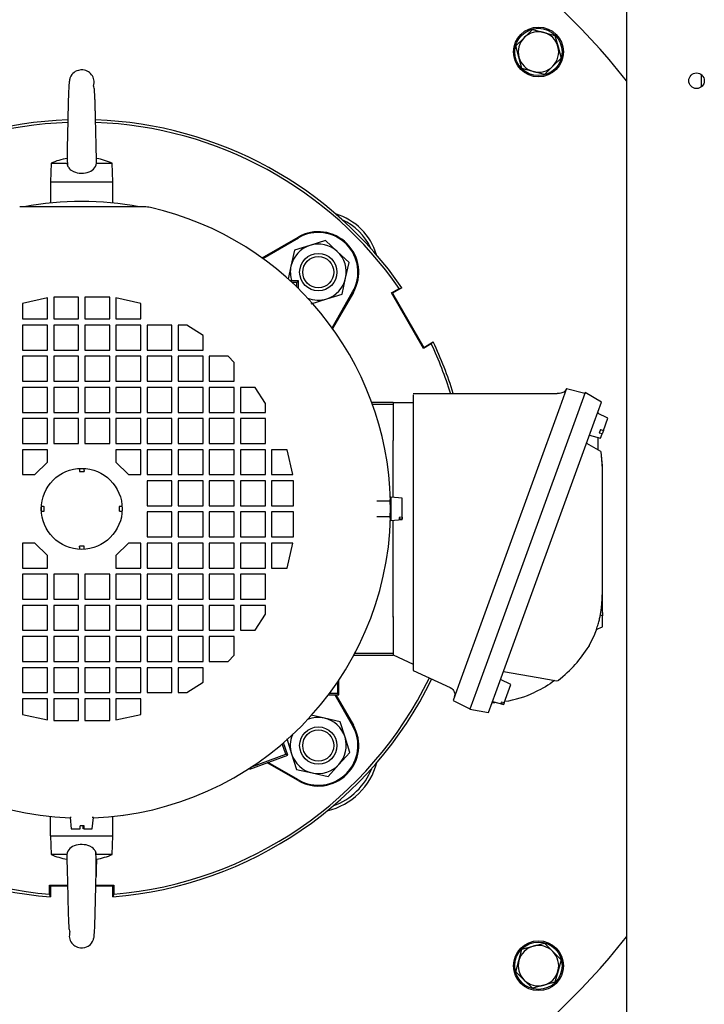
# Model space of a CAD drawing. Extents: x -72 to 51457, y 0 to 26838.
# Tile 68 of 203: x 8460 to 8680, y 8009 to 8325. Entities that reach past the tile are written whole.
import ezdxf

# ---------------------------------------------------------------- set-up
doc = ezdxf.new("R2010")
doc.units = 0
doc.header["$LTSCALE"] = 12
doc.linetypes.add('SOLID_THIN', pattern=[0])
doc.layers.get('0').update_dxf_attribs({"linetype": 'CONTINUOUS'})

# ---------------------------------------------------------------- blocks, each defined once
blk = doc.blocks.new('Vela_Drauf')
at = {"color": 7, "linetype": 'SOLID_THIN', "lineweight": 25}
for p, q in [((8654.76, 9327.68), (8654.76, 7799.68)), ((8621.89, 8319), (8624.54, 8321.66)), ((8624.54, 8321.66), (8628.16, 8320.69)), ((8628.16, 8320.69), (8631.79, 8319.72)), ((8631.79, 8319.72), (8632.76, 8316.09)), ((8619.23, 8316.35), (8621.89, 8319)), ((8620.2, 8312.73), (8619.23, 8316.35)), ((8632.76, 8316.09), (8633.73, 8312.47)), ((8621.17, 8309.1), (8620.2, 8312.73)), ((8633.73, 8312.47), (8631.08, 8309.81)), ((8624.8, 8308.13), (8621.17, 8309.1)), ((8628.42, 8307.16), (8624.8, 8308.13)), ((8631.08, 8309.81), (8628.42, 8307.16)), ((8678.76, 8307.18), (8678.76, 8303.18)), ((8469.91, 8278.68), (8469.76, 8272.68)), ((8469.91, 8278.68), (8475.01, 8278.68)), ((8484.51, 8278.68), (8484.51, 8279)), ((8484.51, 8278.68), (8489.6, 8278.68)), ((8489.76, 8272.68), (8489.6, 8278.68)), ((8469.76, 8272.68), (8469.76, 8265.92)), ((8469.82, 8272.68), (8489.69, 8272.68)), ((8489.76, 8265.92), (8489.76, 8272.68)), ((8460.76, 8264.68), (8459.85, 8264.68)), ((8498.76, 8264.68), (8460.76, 8264.68)), ((8499.67, 8264.68), (8498.76, 8264.68)), ((8537.69, 8248.27), (8549.27, 8254.96)), ((8537.92, 8248.1), (8549.4, 8254.73)), ((8558.04, 8253.84), (8553.08, 8252.29)), ((8561.86, 8250.32), (8558.04, 8253.84)), ((8548.12, 8250.73), (8546.99, 8245.66)), ((8553.08, 8252.29), (8548.12, 8250.73)), ((8565.69, 8246.8), (8561.86, 8250.32)), ((8564.55, 8241.73), (8565.69, 8246.8)), ((8546.99, 8245.66), (8546.04, 8241.43)), ((8549.37, 8240.88), (8546.79, 8240.88)), ((8548.91, 8240.42), (8547.28, 8240.42)), ((8548.91, 8240.42), (8549.37, 8240.88)), ((8548.91, 8238.87), (8548.91, 8240.42)), ((8549.37, 8238.43), (8549.37, 8240.88)), ((8563.42, 8236.66), (8564.55, 8241.73)), ((8560.18, 8225.85), (8566.8, 8237.33)), ((8567.03, 8237.2), (8560.34, 8225.62)), ((8579.3, 8237.03), (8581.78, 8238.46)), ((8582.64, 8238.68), (8579.64, 8236.94)), ((8581.78, 8238.46), (8582.64, 8238.68)), ((8468.76, 8235.48), (8460.76, 8233.68)), ((8468.76, 8228.68), (8468.76, 8235.48)), ((8470.76, 8235.68), (8470.76, 8228.68)), ((8478.76, 8235.68), (8470.76, 8235.68)), ((8478.76, 8228.68), (8478.76, 8235.68)), ((8488.76, 8235.68), (8480.76, 8235.68)), ((8480.76, 8235.68), (8480.76, 8228.68)), ((8488.76, 8228.68), (8488.76, 8235.68)), ((8498.76, 8233.68), (8490.76, 8235.48)), ((8490.76, 8235.48), (8490.76, 8228.68)), ((8553.5, 8233.56), (8558.46, 8235.11)), ((8558.46, 8235.11), (8563.42, 8236.66)), ((8589.59, 8219.21), (8579.3, 8237.03)), ((8579.64, 8236.94), (8579.3, 8237.03)), ((8579.64, 8236.94), (8589.68, 8219.55)), ((8460.76, 8233.68), (8460.76, 8228.68)), ((8498.76, 8228.68), (8498.76, 8233.68)), ((8460.76, 8228.68), (8468.76, 8228.68)), ((8470.76, 8228.68), (8478.76, 8228.68)), ((8480.76, 8228.68), (8488.76, 8228.68)), ((8490.76, 8228.68), (8498.76, 8228.68)), ((8460.76, 8226.68), (8460.76, 8218.68)), ((8468.76, 8226.68), (8460.76, 8226.68)), ((8468.76, 8218.68), (8468.76, 8226.68)), ((8478.76, 8226.68), (8470.76, 8226.68)), ((8470.76, 8226.68), (8470.76, 8218.68)), ((8478.76, 8218.68), (8478.76, 8226.68)), ((8480.76, 8226.68), (8480.76, 8218.68)), ((8488.76, 8226.68), (8480.76, 8226.68)), ((8488.76, 8218.68), (8488.76, 8226.68)), ((8490.76, 8226.68), (8490.76, 8218.68)), ((8498.76, 8226.68), (8490.76, 8226.68)), ((8498.76, 8218.68), (8498.76, 8226.68)), ((8508.76, 8226.68), (8500.76, 8226.68)), ((8500.76, 8226.68), (8500.76, 8218.68)), ((8508.76, 8218.68), (8508.76, 8226.68)), ((8510.76, 8226.68), (8510.76, 8218.68)), ((8513.56, 8226.68), (8510.76, 8226.68)), ((8518.76, 8223.38), (8513.56, 8226.68)), ((8518.76, 8218.68), (8518.76, 8223.38)), ((8460.76, 8218.68), (8468.76, 8218.68)), ((8470.76, 8218.68), (8478.76, 8218.68)), ((8480.76, 8218.68), (8488.76, 8218.68)), ((8490.76, 8218.68), (8498.76, 8218.68)), ((8500.76, 8218.68), (8508.76, 8218.68)), ((8510.76, 8218.68), (8518.76, 8218.68)), ((8592.07, 8220.64), (8589.59, 8219.21)), ((8589.68, 8219.55), (8589.59, 8219.21)), ((8589.68, 8219.55), (8592.68, 8221.29)), ((8592.68, 8221.29), (8592.07, 8220.64)), ((8468.76, 8216.68), (8460.76, 8216.68)), ((8460.76, 8216.68), (8460.76, 8208.68)), ((8468.76, 8208.68), (8468.76, 8216.68)), ((8478.76, 8216.68), (8470.76, 8216.68)), ((8470.76, 8216.68), (8470.76, 8208.68)), ((8478.76, 8208.68), (8478.76, 8216.68)), ((8488.76, 8216.68), (8480.76, 8216.68)), ((8480.76, 8216.68), (8480.76, 8208.68)), ((8488.76, 8208.68), (8488.76, 8216.68)), ((8490.76, 8216.68), (8490.76, 8208.68)), ((8498.76, 8216.68), (8490.76, 8216.68)), ((8498.76, 8208.68), (8498.76, 8216.68)), ((8500.76, 8216.68), (8500.76, 8208.68)), ((8508.76, 8216.68), (8500.76, 8216.68)), ((8508.76, 8208.68), (8508.76, 8216.68)), ((8518.76, 8216.68), (8510.76, 8216.68)), ((8510.76, 8216.68), (8510.76, 8208.68)), ((8518.76, 8208.68), (8518.76, 8216.68)), ((8526.76, 8216.68), (8520.76, 8216.68)), ((8520.76, 8216.68), (8520.76, 8208.68)), ((8528.76, 8214.68), (8526.76, 8216.68)), ((8528.76, 8208.68), (8528.76, 8214.68)), ((8460.76, 8208.68), (8468.76, 8208.68)), ((8470.76, 8208.68), (8478.76, 8208.68)), ((8480.76, 8208.68), (8488.76, 8208.68)), ((8490.76, 8208.68), (8498.76, 8208.68)), ((8500.76, 8208.68), (8508.76, 8208.68)), ((8510.76, 8208.68), (8518.76, 8208.68)), ((8520.76, 8208.68), (8528.76, 8208.68)), ((8460.76, 8206.68), (8460.76, 8198.68)), ((8468.76, 8206.68), (8460.76, 8206.68)), ((8468.76, 8198.68), (8468.76, 8206.68)), ((8470.76, 8206.68), (8470.76, 8198.68)), ((8478.76, 8206.68), (8470.76, 8206.68)), ((8478.76, 8198.68), (8478.76, 8206.68)), ((8480.76, 8206.68), (8480.76, 8198.68)), ((8488.76, 8206.68), (8480.76, 8206.68)), ((8488.76, 8198.68), (8488.76, 8206.68)), ((8498.76, 8206.68), (8490.76, 8206.68)), ((8490.76, 8206.68), (8490.76, 8198.68)), ((8498.76, 8198.68), (8498.76, 8206.68)), ((8508.76, 8206.68), (8500.76, 8206.68)), ((8500.76, 8206.68), (8500.76, 8198.68)), ((8508.76, 8198.68), (8508.76, 8206.68)), ((8518.76, 8206.68), (8510.76, 8206.68)), ((8510.76, 8206.68), (8510.76, 8198.68)), ((8518.76, 8198.68), (8518.76, 8206.68)), ((8520.76, 8206.68), (8520.76, 8198.68)), ((8528.76, 8206.68), (8520.76, 8206.68)), ((8528.76, 8198.68), (8528.76, 8206.68)), ((8530.76, 8206.68), (8530.76, 8198.68)), ((8535.46, 8206.68), (8530.76, 8206.68)), ((8538.76, 8201.48), (8535.46, 8206.68)), ((8635.52, 8206.3), (8633.35, 8200.32)), ((8635.52, 8206.3), (8641.38, 8204.84)), ((8586.26, 8204.76), (8632.46, 8204.76)), ((8586.26, 8204.76), (8586.26, 8204.74)), ((8586.26, 8204.35), (8586.26, 8201.33)), ((8633.22, 8204.76), (8632.46, 8204.76)), ((8641.44, 8205), (8639.08, 8198.52)), ((8646.71, 8201.95), (8641.44, 8205)), ((8538.76, 8198.68), (8538.76, 8201.48)), ((8579.76, 8201.83), (8572.95, 8201.83)), ((8573.14, 8201.32), (8579.76, 8201.32)), ((8579.76, 8201.76), (8579.76, 8201.83)), ((8586.26, 8201.76), (8579.76, 8201.76)), ((8579.76, 8201.76), (8579.76, 8201.41)), ((8579.76, 8201.32), (8579.76, 8201.41)), ((8579.76, 8201.32), (8579.76, 8196.33)), ((8586.26, 8201.33), (8586.26, 8129.74)), ((8633.35, 8200.32), (8601.24, 8112.12)), ((8644.35, 8195.48), (8646.71, 8201.95)), ((8460.76, 8198.68), (8468.76, 8198.68)), ((8468.76, 8196.68), (8460.76, 8196.68)), ((8460.76, 8196.68), (8460.76, 8188.68)), ((8468.76, 8188.68), (8468.76, 8196.68)), ((8470.76, 8198.68), (8478.76, 8198.68)), ((8478.76, 8196.68), (8470.76, 8196.68)), ((8470.76, 8196.68), (8470.76, 8188.68)), ((8478.76, 8188.68), (8478.76, 8196.68)), ((8480.76, 8198.68), (8488.76, 8198.68)), ((8480.76, 8196.68), (8480.76, 8188.68)), ((8488.76, 8196.68), (8480.76, 8196.68)), ((8488.76, 8188.68), (8488.76, 8196.68)), ((8490.76, 8198.68), (8498.76, 8198.68)), ((8490.76, 8196.68), (8490.76, 8188.68)), ((8498.76, 8196.68), (8490.76, 8196.68)), ((8498.76, 8188.68), (8498.76, 8196.68)), ((8500.76, 8198.68), (8508.76, 8198.68)), ((8500.76, 8196.68), (8500.76, 8188.68)), ((8508.76, 8196.68), (8500.76, 8196.68)), ((8508.76, 8188.68), (8508.76, 8196.68)), ((8510.76, 8198.68), (8518.76, 8198.68)), ((8518.76, 8196.68), (8510.76, 8196.68)), ((8510.76, 8196.68), (8510.76, 8188.68)), ((8518.76, 8188.68), (8518.76, 8196.68)), ((8520.76, 8198.68), (8528.76, 8198.68)), ((8520.76, 8196.68), (8520.76, 8188.68)), ((8528.76, 8196.68), (8520.76, 8196.68)), ((8528.76, 8188.68), (8528.76, 8196.68)), ((8530.76, 8198.68), (8538.76, 8198.68)), ((8530.76, 8196.68), (8530.76, 8188.68)), ((8538.76, 8196.68), (8530.76, 8196.68)), ((8538.76, 8188.68), (8538.76, 8196.68)), ((8579.76, 8196.33), (8579.76, 8189.66)), ((8639.08, 8198.52), (8606.79, 8109.8)), ((8648.78, 8196.82), (8645.42, 8198.39)), ((8645.53, 8198.72), (8645.53, 8198.34)), ((8647.34, 8192.85), (8648.78, 8196.82)), ((8612.79, 8108.75), (8644.35, 8195.48)), ((8646.38, 8193.16), (8645.98, 8192.04)), ((8646.38, 8193.16), (8647.34, 8192.85)), ((8642.85, 8191.34), (8646.44, 8190.38)), ((8645.53, 8190.67), (8645.53, 8186.67)), ((8646.93, 8191.74), (8645.98, 8192.04)), ((8646.44, 8190.38), (8646.93, 8191.74)), ((8647.34, 8192.85), (8646.93, 8191.74)), ((8460.76, 8188.68), (8468.76, 8188.68)), ((8468.76, 8186.68), (8460.76, 8186.68)), ((8460.76, 8186.68), (8460.76, 8178.68)), ((8468.76, 8182.68), (8468.76, 8186.68)), ((8470.76, 8188.68), (8478.76, 8188.68)), ((8480.76, 8188.68), (8488.76, 8188.68)), ((8490.76, 8188.68), (8498.76, 8188.68)), ((8498.76, 8186.68), (8490.76, 8186.68)), ((8490.76, 8186.68), (8490.76, 8182.68)), ((8498.76, 8178.68), (8498.76, 8186.68)), ((8500.76, 8188.68), (8508.76, 8188.68)), ((8508.76, 8186.68), (8500.76, 8186.68)), ((8500.76, 8186.68), (8500.76, 8178.68)), ((8508.76, 8178.68), (8508.76, 8186.68)), ((8510.76, 8188.68), (8518.76, 8188.68)), ((8518.76, 8186.68), (8510.76, 8186.68)), ((8510.76, 8186.68), (8510.76, 8178.68)), ((8518.76, 8178.68), (8518.76, 8186.68)), ((8520.76, 8188.68), (8528.76, 8188.68)), ((8520.76, 8186.68), (8520.76, 8178.68)), ((8528.76, 8186.68), (8520.76, 8186.68)), ((8528.76, 8178.68), (8528.76, 8186.68)), ((8530.76, 8188.68), (8538.76, 8188.68)), ((8538.76, 8186.68), (8530.76, 8186.68)), ((8530.76, 8186.68), (8530.76, 8178.68)), ((8538.76, 8178.68), (8538.76, 8186.68)), ((8540.76, 8186.68), (8540.76, 8178.68)), ((8545.76, 8186.68), (8540.76, 8186.68)), ((8547.56, 8178.68), (8545.76, 8186.68)), ((8579.76, 8171.37), (8579.76, 8189.66)), ((8642.01, 8188.7), (8641.91, 8188.76)), ((8646.48, 8186.12), (8642.01, 8188.7)), ((8647.02, 8180.9), (8646.6, 8186.05)), ((8647.02, 8181.48), (8646.6, 8186.04)), ((8464.76, 8178.68), (8468.76, 8182.68)), ((8479.01, 8180.66), (8479.01, 8179.98)), ((8480.51, 8179.98), (8480.51, 8180.66)), ((8490.76, 8182.68), (8494.76, 8178.68)), ((8647.03, 8180.82), (8646.94, 8181.73)), ((8647.03, 8140.49), (8647.03, 8180.82)), ((8460.76, 8178.68), (8464.76, 8178.68)), ((8479.01, 8179.98), (8479.01, 8179.71)), ((8479.01, 8179.71), (8480.51, 8179.71)), ((8480.51, 8179.98), (8480.51, 8179.71)), ((8494.76, 8178.68), (8498.76, 8178.68)), ((8500.76, 8178.68), (8508.76, 8178.68)), ((8510.76, 8178.68), (8518.76, 8178.68)), ((8520.76, 8178.68), (8528.76, 8178.68)), ((8530.76, 8178.68), (8538.76, 8178.68)), ((8540.76, 8178.68), (8547.56, 8178.68)), ((8508.76, 8176.68), (8500.76, 8176.68)), ((8500.76, 8176.68), (8500.76, 8168.68)), ((8508.76, 8168.68), (8508.76, 8176.68)), ((8510.76, 8176.68), (8510.76, 8168.68)), ((8518.76, 8176.68), (8510.76, 8176.68)), ((8518.76, 8168.68), (8518.76, 8176.68)), ((8520.76, 8176.68), (8520.76, 8168.68)), ((8528.76, 8176.68), (8520.76, 8176.68)), ((8528.76, 8168.68), (8528.76, 8176.68)), ((8538.76, 8176.68), (8530.76, 8176.68)), ((8530.76, 8176.68), (8530.76, 8168.68)), ((8538.76, 8168.68), (8538.76, 8176.68)), ((8547.76, 8176.68), (8540.76, 8176.68)), ((8540.76, 8176.68), (8540.76, 8168.68)), ((8547.76, 8168.68), (8547.76, 8176.68)), ((8582.72, 8171.11), (8579.02, 8171.43)), ((8579.02, 8171.43), (8579.02, 8163.93)), ((8582.72, 8165.03), (8582.72, 8171.11)), ((8467.46, 8168.43), (8466.78, 8168.43)), ((8467.46, 8168.43), (8467.73, 8168.43)), ((8467.73, 8166.93), (8467.73, 8168.43)), ((8491.78, 8168.43), (8491.78, 8166.93)), ((8492.05, 8168.43), (8491.78, 8168.43)), ((8492.74, 8168.43), (8492.05, 8168.43)), ((8500.76, 8168.68), (8508.76, 8168.68)), ((8510.76, 8168.68), (8518.76, 8168.68)), ((8520.76, 8168.68), (8528.76, 8168.68)), ((8530.76, 8168.68), (8538.76, 8168.68)), ((8540.76, 8168.68), (8547.76, 8168.68)), ((8579.02, 8170.18), (8574.52, 8170.18)), ((8466.78, 8166.93), (8467.46, 8166.93)), ((8467.46, 8166.93), (8467.73, 8166.93)), ((8492.05, 8166.93), (8491.78, 8166.93)), ((8492.05, 8166.93), (8492.74, 8166.93)), ((8500.76, 8166.68), (8500.76, 8158.68)), ((8508.76, 8166.68), (8500.76, 8166.68)), ((8508.76, 8158.68), (8508.76, 8166.68)), ((8518.76, 8166.68), (8510.76, 8166.68)), ((8510.76, 8166.68), (8510.76, 8158.68)), ((8518.76, 8158.68), (8518.76, 8166.68)), ((8528.76, 8166.68), (8520.76, 8166.68)), ((8520.76, 8166.68), (8520.76, 8158.68)), ((8528.76, 8158.68), (8528.76, 8166.68)), ((8538.76, 8166.68), (8530.76, 8166.68)), ((8530.76, 8166.68), (8530.76, 8158.68)), ((8538.76, 8158.68), (8538.76, 8166.68)), ((8540.76, 8166.68), (8540.76, 8158.68)), ((8547.76, 8166.68), (8540.76, 8166.68)), ((8547.76, 8158.68), (8547.76, 8166.68)), ((8574.52, 8165.18), (8579.02, 8165.18)), ((8582.72, 8165.03), (8581.72, 8164.95)), ((8581.72, 8164.95), (8581.72, 8164.34)), ((8582.72, 8164.41), (8581.72, 8164.34)), ((8582.72, 8165.03), (8582.72, 8164.41)), ((8582.72, 8164.26), (8582.72, 8164.41)), ((8579.02, 8163.93), (8582.72, 8164.26)), ((8579.76, 8132.89), (8579.76, 8164)), ((8500.76, 8158.68), (8508.76, 8158.68)), ((8510.76, 8158.68), (8518.76, 8158.68)), ((8520.76, 8158.68), (8528.76, 8158.68)), ((8530.76, 8158.68), (8538.76, 8158.68)), ((8540.76, 8158.68), (8547.76, 8158.68)), ((8464.76, 8156.68), (8460.76, 8156.68)), ((8460.76, 8156.68), (8460.76, 8148.68)), ((8468.76, 8152.68), (8464.76, 8156.68)), ((8480.51, 8155.66), (8479.01, 8155.66)), ((8479.01, 8155.39), (8479.01, 8155.66)), ((8479.01, 8155.39), (8479.01, 8154.7)), ((8480.51, 8155.39), (8480.51, 8155.66)), ((8480.51, 8154.7), (8480.51, 8155.39)), ((8494.76, 8156.68), (8490.76, 8152.68)), ((8498.76, 8156.68), (8494.76, 8156.68)), ((8498.76, 8148.68), (8498.76, 8156.68)), ((8500.76, 8156.68), (8500.76, 8148.68)), ((8508.76, 8156.68), (8500.76, 8156.68)), ((8508.76, 8148.68), (8508.76, 8156.68)), ((8510.76, 8156.68), (8510.76, 8148.68)), ((8518.76, 8156.68), (8510.76, 8156.68)), ((8518.76, 8148.68), (8518.76, 8156.68)), ((8520.76, 8156.68), (8520.76, 8148.68)), ((8528.76, 8156.68), (8520.76, 8156.68)), ((8528.76, 8148.68), (8528.76, 8156.68)), ((8538.76, 8156.68), (8530.76, 8156.68)), ((8530.76, 8156.68), (8530.76, 8148.68)), ((8538.76, 8148.68), (8538.76, 8156.68)), ((8547.56, 8156.68), (8540.76, 8156.68)), ((8540.76, 8156.68), (8540.76, 8148.68)), ((8545.76, 8148.68), (8547.56, 8156.68)), ((8468.76, 8148.68), (8468.76, 8152.68)), ((8490.76, 8152.68), (8490.76, 8148.68)), ((8460.76, 8148.68), (8468.76, 8148.68)), ((8490.76, 8148.68), (8498.76, 8148.68)), ((8500.76, 8148.68), (8508.76, 8148.68)), ((8510.76, 8148.68), (8518.76, 8148.68)), ((8520.76, 8148.68), (8528.76, 8148.68)), ((8530.76, 8148.68), (8538.76, 8148.68)), ((8540.76, 8148.68), (8545.76, 8148.68)), ((8460.76, 8146.68), (8460.76, 8138.68)), ((8468.76, 8146.68), (8460.76, 8146.68)), ((8468.76, 8138.68), (8468.76, 8146.68)), ((8478.76, 8146.68), (8470.76, 8146.68)), ((8470.76, 8146.68), (8470.76, 8138.68)), ((8478.76, 8138.68), (8478.76, 8146.68)), ((8480.76, 8146.68), (8480.76, 8138.68)), ((8488.76, 8146.68), (8480.76, 8146.68)), ((8488.76, 8138.68), (8488.76, 8146.68)), ((8490.76, 8146.68), (8490.76, 8138.68)), ((8498.76, 8146.68), (8490.76, 8146.68)), ((8498.76, 8138.68), (8498.76, 8146.68)), ((8508.76, 8146.68), (8500.76, 8146.68)), ((8500.76, 8146.68), (8500.76, 8138.68)), ((8508.76, 8138.68), (8508.76, 8146.68)), ((8510.76, 8146.68), (8510.76, 8138.68)), ((8518.76, 8146.68), (8510.76, 8146.68)), ((8518.76, 8138.68), (8518.76, 8146.68)), ((8520.76, 8146.68), (8520.76, 8138.68)), ((8528.76, 8146.68), (8520.76, 8146.68)), ((8528.76, 8138.68), (8528.76, 8146.68)), ((8530.76, 8146.68), (8530.76, 8138.68)), ((8538.76, 8146.68), (8530.76, 8146.68)), ((8538.76, 8138.68), (8538.76, 8146.68)), ((8647.03, 8139.36), (8647.03, 8140.49)), ((8647.03, 8138.27), (8647.03, 8139.36)), ((8460.76, 8138.68), (8468.76, 8138.68)), ((8468.76, 8136.68), (8460.76, 8136.68)), ((8460.76, 8136.68), (8460.76, 8128.68)), ((8468.76, 8128.68), (8468.76, 8136.68)), ((8470.76, 8138.68), (8478.76, 8138.68)), ((8478.76, 8136.68), (8470.76, 8136.68)), ((8470.76, 8136.68), (8470.76, 8128.68)), ((8478.76, 8128.68), (8478.76, 8136.68)), ((8480.76, 8138.68), (8488.76, 8138.68)), ((8488.76, 8136.68), (8480.76, 8136.68)), ((8480.76, 8136.68), (8480.76, 8128.68)), ((8488.76, 8128.68), (8488.76, 8136.68)), ((8490.76, 8138.68), (8498.76, 8138.68)), ((8498.76, 8136.68), (8490.76, 8136.68)), ((8490.76, 8136.68), (8490.76, 8128.68)), ((8498.76, 8128.68), (8498.76, 8136.68)), ((8500.76, 8138.68), (8508.76, 8138.68)), ((8500.76, 8136.68), (8500.76, 8128.68)), ((8508.76, 8136.68), (8500.76, 8136.68)), ((8508.76, 8128.68), (8508.76, 8136.68)), ((8510.76, 8138.68), (8518.76, 8138.68)), ((8518.76, 8136.68), (8510.76, 8136.68)), ((8510.76, 8136.68), (8510.76, 8128.68)), ((8518.76, 8128.68), (8518.76, 8136.68)), ((8520.76, 8138.68), (8528.76, 8138.68)), ((8520.76, 8136.68), (8520.76, 8128.68)), ((8528.76, 8136.68), (8520.76, 8136.68)), ((8528.76, 8128.68), (8528.76, 8136.68)), ((8530.76, 8138.68), (8538.76, 8138.68)), ((8530.76, 8136.68), (8530.76, 8128.68)), ((8538.76, 8136.68), (8530.76, 8136.68)), ((8538.76, 8133.88), (8538.76, 8136.68)), ((8646.82, 8138.17), (8647.03, 8138.27)), ((8647.03, 8134.44), (8647.03, 8138.27)), ((8535.46, 8128.68), (8538.76, 8133.88)), ((8579.76, 8133.07), (8579.76, 8121.25)), ((8579.76, 8132.89), (8579.76, 8126.25)), ((8646.39, 8133.65), (8647.03, 8133.35)), ((8647.03, 8134.44), (8647.03, 8133.35)), ((8647.03, 8132.26), (8647.03, 8133.35)), ((8586.26, 8129.74), (8586.26, 8126.27)), ((8645.01, 8128.89), (8647.03, 8129.83)), ((8647.03, 8130.92), (8647.03, 8132.26)), ((8647.03, 8129.83), (8647.03, 8130.92)), ((8460.76, 8128.68), (8468.76, 8128.68)), ((8468.76, 8126.68), (8460.76, 8126.68)), ((8460.76, 8126.68), (8460.76, 8118.68)), ((8468.76, 8118.68), (8468.76, 8126.68)), ((8470.76, 8128.68), (8478.76, 8128.68)), ((8478.76, 8126.68), (8470.76, 8126.68)), ((8470.76, 8126.68), (8470.76, 8118.68)), ((8478.76, 8118.68), (8478.76, 8126.68)), ((8480.76, 8128.68), (8488.76, 8128.68)), ((8488.76, 8126.68), (8480.76, 8126.68)), ((8480.76, 8126.68), (8480.76, 8118.68)), ((8488.76, 8118.68), (8488.76, 8126.68)), ((8490.76, 8128.68), (8498.76, 8128.68)), ((8490.76, 8126.68), (8490.76, 8118.68)), ((8498.76, 8126.68), (8490.76, 8126.68)), ((8498.76, 8118.68), (8498.76, 8126.68)), ((8500.76, 8128.68), (8508.76, 8128.68)), ((8500.76, 8126.68), (8500.76, 8118.68)), ((8508.76, 8126.68), (8500.76, 8126.68)), ((8508.76, 8118.68), (8508.76, 8126.68)), ((8510.76, 8128.68), (8518.76, 8128.68)), ((8510.76, 8126.68), (8510.76, 8118.68)), ((8518.76, 8126.68), (8510.76, 8126.68)), ((8518.76, 8118.68), (8518.76, 8126.68)), ((8520.76, 8128.68), (8528.76, 8128.68)), ((8528.76, 8126.68), (8520.76, 8126.68)), ((8520.76, 8126.68), (8520.76, 8118.68)), ((8528.76, 8120.68), (8528.76, 8126.68)), ((8530.76, 8128.68), (8535.46, 8128.68)), ((8642.79, 8123.75), (8644.52, 8127.17)), ((8645.14, 8128.94), (8644.94, 8128.38)), ((8586.26, 8126.27), (8586.26, 8118.59)), ((8526.76, 8118.68), (8528.76, 8120.68)), ((8567.2, 8120.73), (8579.76, 8120.73)), ((8567.62, 8121.25), (8567.53, 8121.35)), ((8567.62, 8121.53), (8567.62, 8121.25)), ((8579.76, 8121.25), (8567.62, 8121.25)), ((8579.76, 8121.17), (8579.76, 8120.79)), ((8579.76, 8120.79), (8586.26, 8117.76)), ((8460.76, 8118.68), (8468.76, 8118.68)), ((8470.76, 8118.68), (8478.76, 8118.68)), ((8480.76, 8118.68), (8488.76, 8118.68)), ((8490.76, 8118.68), (8498.76, 8118.68)), ((8500.76, 8118.68), (8508.76, 8118.68)), ((8510.76, 8118.68), (8518.76, 8118.68)), ((8520.76, 8118.68), (8526.76, 8118.68)), ((8586.26, 8118.59), (8586.26, 8115.82)), ((8468.76, 8116.68), (8460.76, 8116.68)), ((8460.76, 8116.68), (8460.76, 8108.68)), ((8468.76, 8108.68), (8468.76, 8116.68)), ((8470.76, 8116.68), (8470.76, 8108.68)), ((8478.76, 8116.68), (8470.76, 8116.68)), ((8478.76, 8108.68), (8478.76, 8116.68)), ((8488.76, 8116.68), (8480.76, 8116.68)), ((8480.76, 8116.68), (8480.76, 8108.68)), ((8488.76, 8108.68), (8488.76, 8116.68)), ((8490.76, 8116.68), (8490.76, 8108.68)), ((8498.76, 8116.68), (8490.76, 8116.68)), ((8498.76, 8108.68), (8498.76, 8116.68)), ((8508.76, 8116.68), (8500.76, 8116.68)), ((8500.76, 8116.68), (8500.76, 8108.68)), ((8508.76, 8108.68), (8508.76, 8116.68)), ((8518.76, 8116.68), (8510.76, 8116.68)), ((8510.76, 8116.68), (8510.76, 8108.68)), ((8518.76, 8111.98), (8518.76, 8116.68)), ((8586.26, 8115.82), (8598.15, 8110.28)), ((8615.23, 8115.46), (8626.38, 8113.5)), ((8513.56, 8108.68), (8518.76, 8111.98)), ((8561.88, 8111.94), (8561.88, 8108.42)), ((8562.29, 8112.56), (8562.37, 8112.63)), ((8562.37, 8112.63), (8562.34, 8112.63)), ((8562.37, 8107.93), (8562.37, 8112.63)), ((8601.24, 8112.12), (8599.07, 8106.13)), ((8617.66, 8111.31), (8614.29, 8112.88)), ((8615.49, 8105.37), (8617.66, 8111.31)), ((8626.38, 8113.5), (8632.36, 8112.44)), ((8460.76, 8108.68), (8468.76, 8108.68)), ((8470.76, 8108.68), (8478.76, 8108.68)), ((8480.76, 8108.68), (8488.76, 8108.68)), ((8490.76, 8108.68), (8498.76, 8108.68)), ((8500.76, 8108.68), (8508.76, 8108.68)), ((8510.76, 8108.68), (8513.56, 8108.68)), ((8559.01, 8107.93), (8562.37, 8107.93)), ((8561.88, 8108.42), (8559.37, 8108.42)), ((8561.09, 8107.93), (8566.8, 8098.04)), ((8561.39, 8107.93), (8567.03, 8098.17)), ((8562.37, 8107.93), (8561.88, 8108.42)), ((8606.79, 8109.8), (8604.43, 8103.33)), ((8610.43, 8102.27), (8612.79, 8108.75)), ((8468.76, 8106.68), (8460.76, 8106.68)), ((8460.76, 8106.68), (8460.76, 8101.68)), ((8468.76, 8099.88), (8468.76, 8106.68)), ((8470.76, 8106.68), (8470.76, 8099.68)), ((8478.76, 8106.68), (8470.76, 8106.68)), ((8478.76, 8099.68), (8478.76, 8106.68)), ((8488.76, 8106.68), (8480.76, 8106.68)), ((8480.76, 8106.68), (8480.76, 8099.68)), ((8488.76, 8099.68), (8488.76, 8106.68)), ((8498.76, 8106.68), (8490.76, 8106.68)), ((8490.76, 8106.68), (8490.76, 8099.88)), ((8498.76, 8101.68), (8498.76, 8106.68)), ((8599.07, 8106.13), (8604.49, 8103.49)), ((8611.73, 8105.83), (8615.31, 8104.87)), ((8614.53, 8105.63), (8614.37, 8105.19)), ((8615.33, 8104.92), (8614.37, 8105.19)), ((8615.49, 8105.37), (8614.53, 8105.63)), ((8615.31, 8104.87), (8615.33, 8104.92)), ((8615.49, 8105.37), (8615.33, 8104.92)), ((8460.76, 8101.68), (8468.76, 8099.88)), ((8490.76, 8099.88), (8498.76, 8101.68)), ((8557.74, 8100.45), (8553.42, 8101.42)), ((8604.43, 8103.33), (8610.43, 8102.27)), ((8470.76, 8099.68), (8478.76, 8099.68)), ((8480.76, 8099.68), (8488.76, 8099.68)), ((8562.81, 8099.32), (8557.74, 8100.45)), ((8564.36, 8094.36), (8562.81, 8099.32)), ((8545.35, 8088.89), (8544.16, 8092.17)), ((8546.02, 8088.58), (8544.58, 8092.53)), ((8545.63, 8093.94), (8547.18, 8088.98)), ((8565.91, 8089.4), (8564.36, 8094.36)), ((8533.81, 8084.13), (8546.02, 8088.58)), ((8534.65, 8084.99), (8545.35, 8088.89)), ((8546.02, 8088.58), (8545.35, 8088.89)), ((8547.18, 8088.98), (8548.74, 8084.02)), ((8562.4, 8085.58), (8565.91, 8089.4)), ((8549.27, 8080.41), (8539.34, 8086.14)), ((8549.4, 8080.64), (8539.66, 8086.26)), ((8558.88, 8081.75), (8562.4, 8085.58)), ((8533.81, 8084.13), (8534.21, 8084.7)), ((8533.81, 8084.44), (8533.81, 8084.13)), ((8548.74, 8084.02), (8553.81, 8082.89)), ((8553.81, 8082.89), (8558.88, 8081.75)), ((8469.76, 8062.68), (8469.76, 8068.94)), ((8476.33, 8068.58), (8476.01, 8068.58)), ((8476.01, 8068.57), (8476.33, 8064.88)), ((8483.51, 8068.58), (8483.18, 8068.58)), ((8483.18, 8064.88), (8483.51, 8068.57)), ((8489.76, 8062.68), (8489.76, 8068.94)), ((8492.93, 8069.25), (8493.19, 8069.35)), ((8492.93, 8069.25), (8492.99, 8069.32)), ((8492.94, 8069.31), (8492.93, 8069.25)), ((8476.33, 8064.88), (8479.25, 8064.88)), ((8480.55, 8065.88), (8479.25, 8065.88)), ((8479.25, 8064.88), (8479.25, 8065.88)), ((8480.27, 8064.88), (8480.26, 8065.88)), ((8480.39, 8064.88), (8480.27, 8064.88)), ((8480.39, 8065.88), (8480.39, 8064.88)), ((8480.43, 8064.88), (8480.39, 8064.88)), ((8480.43, 8065.88), (8480.43, 8064.88)), ((8480.55, 8064.88), (8480.43, 8064.88)), ((8480.55, 8064.88), (8480.55, 8065.88)), ((8480.55, 8064.88), (8483.18, 8064.88)), ((8469.76, 8062.68), (8469.91, 8056.68)), ((8469.82, 8062.68), (8489.69, 8062.68)), ((8489.6, 8056.68), (8489.76, 8062.68)), ((8475.01, 8056.68), (8469.91, 8056.68)), ((8475.01, 8056.68), (8475, 8056.36)), ((8489.6, 8056.68), (8484.51, 8056.68)), ((8469.47, 8046.8), (8475.21, 8046.8)), ((8469.47, 8043.94), (8469.47, 8046.8)), ((8469.72, 8046.55), (8469.47, 8046.8)), ((8475.22, 8046.55), (8469.72, 8046.55)), ((8469.72, 8046.55), (8469.72, 8043.09)), ((8489.8, 8046.55), (8484.3, 8046.55)), ((8484.31, 8046.8), (8490.05, 8046.8)), ((8489.8, 8046.55), (8490.05, 8046.8)), ((8489.8, 8043.09), (8489.8, 8046.55)), ((8490.05, 8046.8), (8490.05, 8043.94)), ((8469.72, 8043.09), (8469.47, 8043.94)), ((8490.05, 8043.94), (8489.8, 8043.09)), ((8620.2, 8022.64), (8621.17, 8026.27)), ((8621.17, 8026.27), (8624.8, 8027.24)), ((8624.8, 8027.24), (8628.42, 8028.21)), ((8628.42, 8028.21), (8631.08, 8025.55)), ((8631.08, 8025.55), (8633.73, 8022.9)), ((8619.23, 8019.02), (8620.2, 8022.64)), ((8633.73, 8022.9), (8632.76, 8019.28)), ((8621.89, 8016.36), (8619.23, 8019.02)), ((8632.76, 8019.28), (8631.79, 8015.65)), ((8624.54, 8013.71), (8621.89, 8016.36)), ((8628.16, 8014.68), (8624.54, 8013.71)), ((8631.79, 8015.65), (8628.16, 8014.68))]:
    blk.add_line(p, q, dxfattribs=at)
for centre, radius in [((8626.48, 8314.41), 8), ((8626.48, 8314.41), 7.6), ((8677.26, 8305.18), 2.5), ((8555.77, 8243.7), 6), ((8555.77, 8243.7), 5), ((8479.76, 8167.68), 13), ((8555.77, 8091.67), 6), ((8555.77, 8091.67), 5), ((8626.48, 8020.96), 8), ((8626.48, 8020.96), 7.6)]:
    blk.add_circle(centre, radius, dxfattribs=at)
for centre, radius, start, end in [((8479.76, 8167.68), 222.5, 38.1388, 321.8612), ((8626.48, 8314.41), 6.5, 75, 135), ((8626.48, 8314.41), 6.5, 15, 75), ((8626.48, 8314.41), 6.5, 135, 195), ((8626.48, 8314.41), 6.5, 315, 15), ((8626.48, 8314.41), 6.5, 195, 255), ((8626.48, 8314.41), 6.5, 255, 315), ((8479.76, 8167.68), 125, 92.0481, 145.3934), ((8479.76, 8167.68), 124.17, 92.0707, 145.2473), ((8479.76, 8167.68), 125, 34.6066, 87.9526), ((8479.76, 8167.68), 124.17, 34.7527, 87.9297), ((8479.76, 8255.46), 25.22, 100.6888, 112.9714), ((8479.76, 8255.46), 25.22, 67.0286, 79.0059), ((8479.76, 8167.68), 98.75, 79.2107, 100.7893), ((8479.76, 8167.68), 99.25, 1.4434, 77.1063), ((8555.77, 8243.7), 19.5, 16.6165, 73.3835), ((8555.77, 8243.7), 18.5, 24.5365, 65.4635), ((8555.77, 8243.7), 13, 330, 120), ((8555.77, 8243.7), 12.74, 330, 120), ((8555.77, 8243.7), 9, 107.3978, 167.3978), ((8555.77, 8243.7), 9, 47.3978, 107.3978), ((8555.77, 8243.7), 9, 347.3978, 47.3978), ((8555.77, 8243.7), 9, 167.3978, 198.2588), ((8555.77, 8243.7), 9, 287.3978, 347.3978), ((8555.77, 8243.7), 9, 247.5787, 287.3978), ((8479.76, 8167.68), 125, 154.6066, 265.3934), ((8479.76, 8167.68), 124.17, 154.7527, 265.2473), ((8479.76, 8167.68), 124.17, 17.3857, 25.2473), ((8479.76, 8167.68), 125, 17.2619, 25.3934), ((8479.76, 8167.68), 99.25, 272.1617, 358.5566), ((8479.76, 8167.68), 99.25, 182.0235, 267.8383), ((8479.76, 8167.68), 125, 274.6066, 334.0836), ((8479.76, 8167.68), 124.17, 274.7527, 334.0774), ((8610.53, 8140.49), 35, 278.4469, 294.9829), ((8610.53, 8140.49), 35, 271.7545, 273.6326), ((8555.77, 8091.67), 13, 240, 30), ((8555.77, 8091.67), 12.74, 240, 30), ((8555.77, 8091.67), 9, 77.3978, 112.4213), ((8555.77, 8091.67), 9, 17.3978, 77.3978), ((8555.77, 8091.67), 9, 157.5787, 197.3978), ((8555.77, 8091.67), 9, 317.3978, 17.3978), ((8555.77, 8091.67), 9, 197.3978, 257.3978), ((8555.77, 8091.67), 9, 257.3978, 317.3978), ((8553.77, 8091.67), 21.5, 283.1407, 345.3317), ((8553.77, 8091.67), 20.5, 289.4303, 339.0422), ((8479.76, 8079.9), 25.22, 247.0286, 259.0378), ((9372.72, 8028.12), 888.61, 178.2508, 178.61061), ((8479.76, 8079.9), 25.22, 280.9332, 292.9714), ((8626.48, 8020.96), 6.5, 105, 165), ((8626.48, 8020.96), 6.5, 45, 105), ((8626.48, 8020.96), 6.5, 345, 45), ((8626.48, 8020.96), 6.5, 165, 225), ((8626.48, 8020.96), 6.5, 285, 345), ((8626.48, 8020.96), 6.5, 225, 285)]:
    blk.add_arc(centre, radius, start, end, dxfattribs=at)
for points, knots in [([(8479.48, 8308.67), (8478.31, 8308.45), (8477.85, 8308.28), (8477.31, 8307.86), (8476.77, 8307.44), (8476.48, 8307.04), (8475.97, 8305.98)], [0, 0, 0, 0, 1, 1, 1, 2, 2, 2, 2]), ([(8483.54, 8303.39), (8483.91, 8305.09), (8483.75, 8306.05), (8482.92, 8307.12), (8482.09, 8308.2), (8481.21, 8308.6), (8479.48, 8308.67)], [0, 0, 0, 0, 1, 1, 1, 2, 2, 2, 2]), ([(8475.97, 8305.98), (8475.92, 8305.83), (8475.84, 8305.51), (8475.75, 8304.88), (8475.67, 8303.97), (8475.62, 8303.06), (8475.59, 8302.48), (8475.58, 8302.22), (8475.55, 8301.7), (8475.52, 8300.87), (8475.49, 8299.93), (8475.45, 8298.82), (8475.42, 8297.45), (8475.37, 8295.75), (8475.32, 8293.59), (8475.28, 8291.75), (8475.26, 8290.7), (8475.19, 8287.8), (8475.16, 8286.24), (8475.13, 8284.99), (8475.07, 8282.89), (8475.06, 8281.95), (8475.08, 8280.78), (8475.1, 8279.57), (8475.13, 8279.01), (8475.23, 8277.97)], [0, 0, 0, 0, 1, 2, 3, 4, 4, 4, 5, 6, 7, 8, 9, 10, 11, 12, 12, 12, 13, 13, 13, 14, 14, 14, 15, 15, 15, 15]), ([(8484.57, 8279.01), (8484.55, 8279.46), (8484.51, 8280.52), (8484.45, 8282.73), (8484.37, 8285.87), (8484.3, 8288.89), (8484.26, 8290.73), (8484.24, 8291.61), (8484.2, 8293.15), (8484.16, 8294.96), (8484.12, 8296.39), (8484.09, 8297.54), (8484.06, 8298.49), (8484.03, 8299.31), (8484, 8300.05), (8483.97, 8300.53), (8483.96, 8300.77), (8483.9, 8301.75), (8483.85, 8302.46), (8483.8, 8302.81), (8483.75, 8303.17), (8483.68, 8303.4), (8483.63, 8303.39)], [0, 0, 0, 0, 1, 2, 3, 4, 4, 4, 5, 6, 7, 8, 9, 10, 11, 12, 12, 12, 13, 13, 13, 14, 14, 14, 14]), ([(8476.4, 8276.44), (8477.57, 8275.8), (8478.07, 8275.62), (8478.97, 8275.53), (8479.85, 8275.44), (8480.76, 8275.51), (8481.54, 8275.72), (8483.23, 8276.18), (8484.23, 8277.18), (8484.51, 8278.68)], [0, 0, 0, 0, 1, 1, 1, 2, 2, 2, 3, 3, 3, 3]), ([(8635.52, 8206.3), (8635.21, 8205.69), (8635.01, 8205.46), (8634.6, 8205.18), (8634.19, 8204.91), (8633.9, 8204.82), (8633.22, 8204.76)], [0, 0, 0, 0, 1, 1, 1, 2, 2, 2, 2]), ([(8466.78, 8168.43), (8466.76, 8168.05), (8466.76, 8167.87), (8466.76, 8167.68), (8466.76, 8167.49), (8466.76, 8167.32), (8466.78, 8166.93)], [0, 0, 0, 0, 1, 1, 1, 2, 2, 2, 2]), ([(8578.89, 8164.68), (8578.89, 8164.71), (8578.89, 8164.76), (8578.89, 8164.85), (8578.89, 8165.01), (8578.89, 8165.22), (8578.89, 8165.38), (8578.91, 8166.36), (8578.91, 8166.97), (8578.91, 8167.67), (8578.91, 8168.37), (8578.91, 8168.97), (8578.89, 8169.94), (8578.89, 8170.54), (8578.89, 8170.68), (8578.89, 8170.68), (8578.9, 8170.68), (8578.9, 8170.65), (8578.9, 8170.58), (8578.91, 8170.51), (8578.91, 8170.42), (8578.92, 8170.18)], [0, 0, 0, 0, 1, 2, 3, 4, 4, 4, 5, 5, 5, 6, 6, 6, 7, 7, 7, 8, 8, 8, 9, 9, 9, 9]), ([(8578.92, 8165.18), (8578.91, 8164.98), (8578.91, 8164.89), (8578.9, 8164.81), (8578.9, 8164.74), (8578.9, 8164.7), (8578.89, 8164.68)], [0, 0, 0, 0, 1, 1, 1, 2, 2, 2, 2]), ([(8642.79, 8123.75), (8642.8, 8123.7), (8642.8, 8123.68), (8642.79, 8123.66), (8642.78, 8123.64), (8642.76, 8123.64), (8642.72, 8123.63)], [0, 0, 0, 0, 1, 1, 1, 2, 2, 2, 2]), ([(8598.15, 8110.28), (8598.89, 8109.83), (8599.16, 8109.55), (8599.4, 8108.97), (8599.64, 8108.39), (8599.65, 8108), (8599.44, 8107.16)], [0, 0, 0, 0, 1, 1, 1, 2, 2, 2, 2]), ([(8483.11, 8058.92), (8481.95, 8059.57), (8481.44, 8059.74), (8480.54, 8059.83), (8479.66, 8059.92), (8478.76, 8059.85), (8477.97, 8059.64), (8476.29, 8059.19), (8475.28, 8058.19), (8475.01, 8056.68)], [0, 0, 0, 0, 1, 1, 1, 2, 2, 2, 3, 3, 3, 3]), ([(8483.54, 8029.39), (8483.59, 8029.54), (8483.67, 8029.85), (8483.77, 8030.48), (8483.84, 8031.4), (8483.9, 8032.31), (8483.93, 8032.89), (8483.94, 8033.15), (8483.96, 8033.67), (8484, 8034.5), (8484.03, 8035.44), (8484.06, 8036.55), (8484.1, 8037.91), (8484.14, 8039.62), (8484.19, 8041.78), (8484.23, 8043.62), (8484.26, 8044.67), (8484.32, 8047.57), (8484.36, 8049.12), (8484.39, 8050.38), (8484.44, 8052.47), (8484.45, 8053.41), (8484.43, 8054.59), (8484.42, 8055.8), (8484.39, 8056.35), (8484.29, 8057.4)], [0, 0, 0, 0, 1, 2, 3, 4, 4, 4, 5, 6, 7, 8, 9, 10, 11, 12, 12, 12, 13, 13, 13, 14, 14, 14, 15, 15, 15, 15]), ([(8474.94, 8056.36), (8474.96, 8055.9), (8475, 8054.85), (8475.07, 8052.64), (8475.15, 8049.49), (8475.22, 8046.48), (8475.26, 8044.64), (8475.28, 8043.76), (8475.31, 8042.22), (8475.36, 8040.41), (8475.39, 8038.98), (8475.42, 8037.83), (8475.46, 8036.88), (8475.49, 8036.06), (8475.52, 8035.32), (8475.54, 8034.84), (8475.56, 8034.6), (8475.61, 8033.62), (8475.67, 8032.9), (8475.71, 8032.55), (8475.76, 8032.19), (8475.83, 8031.96), (8475.89, 8031.97)], [0, 0, 0, 0, 1, 2, 3, 4, 4, 4, 5, 6, 7, 8, 9, 10, 11, 12, 12, 12, 13, 13, 13, 14, 14, 14, 14]), ([(8475.97, 8031.98), (8475.6, 8030.27), (8475.76, 8029.31), (8476.59, 8028.24), (8477.42, 8027.17), (8478.3, 8026.77), (8480.04, 8026.69)], [0, 0, 0, 0, 1, 1, 1, 2, 2, 2, 2]), ([(8480.04, 8026.69), (8481.2, 8026.91), (8481.67, 8027.09), (8482.21, 8027.51), (8482.75, 8027.92), (8483.04, 8028.33), (8483.54, 8029.39)], [0, 0, 0, 0, 1, 1, 1, 2, 2, 2, 2])]:
    blk.add_open_spline(points, degree=3, knots=knots, dxfattribs=at)
for points in [[(8475.01, 8278.68), (8475.09, 8278.36), (8475.23, 8277.87), (8475.48, 8277.36), (8475.81, 8276.94), (8476.17, 8276.63), (8476.4, 8276.44)], [(8501.9, 8264.43), (8501.03, 8264.61), (8500.72, 8264.65), (8499.67, 8264.68)], [(8644.52, 8127.17), (8644.8, 8127.99), (8645.26, 8129.4), (8645.77, 8131.06), (8646.14, 8132.44), (8646.41, 8133.7), (8646.62, 8134.97), (8646.78, 8136.4), (8646.91, 8138.13), (8646.99, 8139.62), (8647.03, 8140.49)], [(8632.6, 8112.41), (8637.29, 8116.26), (8639.76, 8118.99), (8642.73, 8123.62)], [(8631.65, 8112.57), (8629.74, 8111.12), (8627.8, 8109.95), (8625.32, 8108.76)], [(8484.51, 8056.68), (8484.43, 8057), (8484.28, 8057.5), (8484.04, 8058.01), (8483.7, 8058.43), (8483.35, 8058.74), (8483.11, 8058.92)]]:
    blk.add_open_spline(points, degree=3, dxfattribs=at)

msp = doc.modelspace()

# ---------------------------------------------------------------- block references
at = {"lineweight": 0}
msp.add_blockref('Vela_Drauf', (0, 0), dxfattribs=at)

doc.saveas('drawing.dxf')
